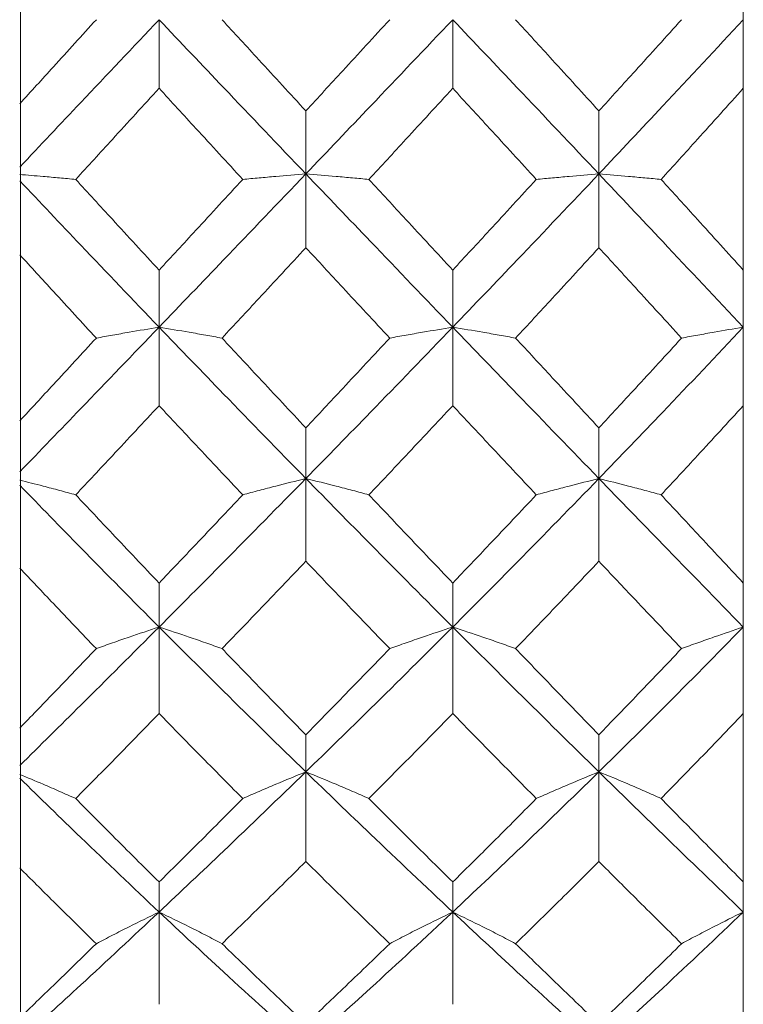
# Model space of a CAD drawing. Header units: inches. Extents: x 1.4 to 30, y 0.7 to 21.5.
# Tile 3 of 93: x 3.234 to 3.389, y 10.901 to 11.112. Entities that reach past the tile are written whole.
import ezdxf

# ---------------------------------------------------------------- set-up
doc = ezdxf.new("R2010")
doc.units = ezdxf.units.IN
doc.header["$MEASUREMENT"] = 0

msp = doc.modelspace()

# ---------------------------------------------------------------- linework, layer by layer
at = {"color": 7, "linetype": 'Continuous', "lineweight": 15}
for p, q in [((3.38925, 10.6747), (3.38925, 11.5497)), ((3.23389, 11.09416), (3.23389, 11.13026)), ((3.2637, 11.1122), (3.2637, 11.09745)), ((3.32681, 11.1122), (3.32681, 11.09745)), ((3.38925, 11.09745), (3.38925, 11.05837)), ((3.23389, 11.09104), (3.23389, 11.09416)), ((3.23389, 11.09114), (3.23389, 11.06165)), ((3.29524, 11.07905), (3.29524, 11.0926)), ((3.35821, 11.07905), (3.35821, 11.0926)), ((3.29524, 11.07905), (3.29524, 11.06319)), ((3.35821, 11.07905), (3.35821, 11.06319)), ((3.23389, 11.026), (3.23389, 11.06165)), ((3.2637, 11.04611), (3.2637, 11.05837)), ((3.32681, 11.04611), (3.32681, 11.05837)), ((3.2637, 11.04611), (3.2637, 11.02923)), ((3.32681, 11.04611), (3.32681, 11.02923)), ((3.38925, 11.02923), (3.38925, 10.99111)), ((3.23389, 11.02294), (3.23389, 11.026)), ((3.23389, 11.02304), (3.23389, 10.99429)), ((3.29524, 11.01357), (3.29524, 11.02447)), ((3.35821, 11.01357), (3.35821, 11.02447)), ((3.29524, 11.01357), (3.29524, 10.99578)), ((3.35821, 11.01357), (3.35821, 10.99578)), ((3.23389, 10.95996), (3.23389, 10.99429)), ((3.2637, 10.98164), (3.2637, 10.99111)), ((3.32681, 10.98164), (3.32681, 10.99111)), ((3.2637, 10.98164), (3.2637, 10.96305)), ((3.32681, 10.98164), (3.32681, 10.96305)), ((3.38925, 10.96305), (3.38925, 10.92684)), ((3.23389, 10.95704), (3.23389, 10.95996)), ((3.29524, 10.95052), (3.29524, 10.9585)), ((3.35821, 10.95052), (3.35821, 10.9585)), ((3.23389, 10.95714), (3.23389, 10.92984)), ((3.29524, 10.95052), (3.29524, 10.93124)), ((3.35821, 10.95052), (3.35821, 10.93124)), ((3.23389, 10.89768), (3.23389, 10.92984)), ((3.2637, 10.92039), (3.2637, 10.92684)), ((3.32681, 10.92039), (3.32681, 10.92684)), ((3.2637, 10.92039), (3.2637, 10.90055)), ((3.32681, 10.92039), (3.32681, 10.90055)), ((3.38925, 10.90055), (3.38925, 10.86712))]:
    msp.add_line(p, q, dxfattribs=at)
for points, knots in [([(3.2637, 11.1122), (3.25809, 11.10628), (3.24809, 11.09572), (3.23813, 11.08515), (3.23376, 11.08051)], [0, 0, 0, 0, 0.561157, 1, 1, 1, 1]), ([(3.25022, 11.1122), (3.24714, 11.10882), (3.24165, 11.1028), (3.23617, 11.09677), (3.23377, 11.09412)], [0, 0, 0, 0, 0.560705, 1, 1, 1, 1]), ([(3.29524, 11.07905), (3.28935, 11.08523), (3.27883, 11.09626), (3.26832, 11.10733), (3.2637, 11.1122)], [0, 0, 0, 0, 0.560487, 1, 1, 1, 1]), ([(3.29524, 11.0926), (3.29188, 11.09626), (3.28587, 11.10279), (3.27987, 11.10932), (3.27723, 11.1122)], [0, 0, 0, 0, 0.560181, 1, 1, 1, 1]), ([(3.31327, 11.1122), (3.3099, 11.10854), (3.30389, 11.102), (3.29789, 11.09547), (3.29524, 11.0926)], [0, 0, 0, 0, 0.559944, 1, 1, 1, 1]), ([(3.32681, 11.1122), (3.32092, 11.10601), (3.3104, 11.09494), (3.29988, 11.08391), (3.29524, 11.07905)], [0, 0, 0, 0, 0.559746, 1, 1, 1, 1]), ([(3.35821, 11.07905), (3.35237, 11.08523), (3.34192, 11.09628), (3.33143, 11.10733), (3.32681, 11.1122)], [0, 0, 0, 0, 0.559005, 1, 1, 1, 1]), ([(3.35821, 11.0926), (3.35488, 11.09626), (3.34892, 11.10279), (3.34295, 11.10932), (3.34032, 11.1122)], [0, 0, 0, 0, 0.559351, 1, 1, 1, 1]), ([(3.37598, 11.1122), (3.37267, 11.10854), (3.36676, 11.102), (3.36083, 11.09547), (3.35821, 11.0926)], [0, 0, 0, 0, 0.5591145, 1, 1, 1, 1]), ([(3.38925, 11.1122), (3.38349, 11.10601), (3.37317, 11.09492), (3.36279, 11.08391), (3.35821, 11.07905)], [0, 0, 0, 0, 0.558266, 1, 1, 1, 1]), ([(3.2637, 11.09745), (3.26035, 11.09379), (3.25438, 11.08727), (3.24842, 11.08074), (3.24579, 11.07787)], [0, 0, 0, 0, 0.560596, 1, 1, 1, 1]), ([(3.28169, 11.07787), (3.27833, 11.08153), (3.27233, 11.08804), (3.26634, 11.09458), (3.2637, 11.09745)], [0, 0, 0, 0, 0.56036, 1, 1, 1, 1]), ([(3.32681, 11.09745), (3.32345, 11.09379), (3.31745, 11.08726), (3.31145, 11.08074), (3.30881, 11.07787)], [0, 0, 0, 0, 0.559766, 1, 1, 1, 1]), ([(3.34476, 11.07787), (3.34142, 11.08152), (3.33544, 11.08805), (3.32945, 11.09457), (3.32681, 11.09745)], [0, 0, 0, 0, 0.559529, 1, 1, 1, 1]), ([(3.38925, 11.09745), (3.38597, 11.09379), (3.38009, 11.08725), (3.37419, 11.08074), (3.37159, 11.07787)], [0, 0, 0, 0, 0.558937, 1, 1, 1, 1]), ([(3.24579, 11.07787), (3.24463, 11.07798), (3.24231, 11.07819), (3.23831, 11.07855), (3.23542, 11.07879), (3.23375, 11.07894)], [0, 0, 0, 0, 0.295125, 0.59025, 1, 1, 1, 1]), ([(3.2637, 11.05837), (3.26035, 11.062), (3.25438, 11.06849), (3.24842, 11.07501), (3.24579, 11.07787)], [0, 0, 0, 0, 0.560596, 1, 1, 1, 1]), ([(3.29524, 11.07905), (3.28935, 11.07288), (3.27883, 11.06187), (3.26832, 11.05092), (3.2637, 11.04611)], [0, 0, 0, 0, 0.560487, 1, 1, 1, 1]), ([(3.28169, 11.07787), (3.27833, 11.07423), (3.27233, 11.06772), (3.26634, 11.06122), (3.2637, 11.05837)], [0, 0, 0, 0, 0.56036, 1, 1, 1, 1]), ([(3.28169, 11.07787), (3.28285, 11.07798), (3.28519, 11.07819), (3.28968, 11.07859), (3.29307, 11.07887), (3.29524, 11.07905)], [0, 0, 0, 0, 0.264562, 0.529124, 1, 1, 1, 1]), ([(3.30881, 11.07787), (3.30764, 11.07798), (3.3053, 11.07819), (3.30081, 11.07859), (3.29742, 11.07887), (3.29524, 11.07905)], [0, 0, 0, 0, 0.264517, 0.529035, 1, 1, 1, 1]), ([(3.32681, 11.04611), (3.32092, 11.05224), (3.3104, 11.06318), (3.29988, 11.0742), (3.29524, 11.07905)], [0, 0, 0, 0, 0.559746, 1, 1, 1, 1]), ([(3.32681, 11.05837), (3.32345, 11.062), (3.31745, 11.0685), (3.31145, 11.07501), (3.30881, 11.07787)], [0, 0, 0, 0, 0.559766, 1, 1, 1, 1]), ([(3.35821, 11.07905), (3.35237, 11.07288), (3.34192, 11.06185), (3.33143, 11.05092), (3.32681, 11.04611)], [0, 0, 0, 0, 0.559005, 1, 1, 1, 1]), ([(3.34476, 11.07787), (3.34142, 11.07423), (3.33544, 11.06771), (3.32945, 11.06123), (3.32681, 11.05837)], [0, 0, 0, 0, 0.559529, 1, 1, 1, 1]), ([(3.34476, 11.07787), (3.34592, 11.07798), (3.34825, 11.07819), (3.35271, 11.07859), (3.35607, 11.07887), (3.35821, 11.07905)], [0, 0, 0, 0, 0.265507, 0.531014, 1, 1, 1, 1]), ([(3.37159, 11.07787), (3.37044, 11.07798), (3.36812, 11.07819), (3.36369, 11.07859), (3.36034, 11.07887), (3.35821, 11.07905)], [0, 0, 0, 0, 0.266089, 0.532178, 1, 1, 1, 1]), ([(3.38925, 11.04611), (3.38349, 11.05223), (3.37317, 11.0632), (3.36279, 11.0742), (3.35821, 11.07905)], [0, 0, 0, 0, 0.558266, 1, 1, 1, 1]), ([(3.38925, 11.05837), (3.38597, 11.062), (3.38009, 11.0685), (3.37419, 11.07501), (3.37159, 11.07787)], [0, 0, 0, 0, 0.558937, 1, 1, 1, 1]), ([(3.2637, 11.04611), (3.25809, 11.05197), (3.24809, 11.06241), (3.23813, 11.07296), (3.23376, 11.07759)], [0, 0, 0, 0, 0.561157, 1, 1, 1, 1]), ([(3.29524, 11.06319), (3.29188, 11.05955), (3.28587, 11.05306), (3.27987, 11.0466), (3.27723, 11.04376)], [0, 0, 0, 0, 0.560181, 1, 1, 1, 1]), ([(3.31327, 11.04376), (3.3099, 11.04738), (3.30389, 11.05384), (3.29789, 11.06033), (3.29524, 11.06319)], [0, 0, 0, 0, 0.559944, 1, 1, 1, 1]), ([(3.35821, 11.06319), (3.35488, 11.05955), (3.34892, 11.05306), (3.34295, 11.0466), (3.34032, 11.04376)], [0, 0, 0, 0, 0.559351, 1, 1, 1, 1]), ([(3.37598, 11.04376), (3.37267, 11.04738), (3.36676, 11.05385), (3.36083, 11.06033), (3.35821, 11.06319)], [0, 0, 0, 0, 0.5591145, 1, 1, 1, 1]), ([(3.25022, 11.04376), (3.24714, 11.0471), (3.24165, 11.05305), (3.23617, 11.05904), (3.23377, 11.06168)], [0, 0, 0, 0, 0.560705, 1, 1, 1, 1]), ([(3.2637, 11.04611), (3.25809, 11.04027), (3.24809, 11.02986), (3.23813, 11.01953), (3.23376, 11.015)], [0, 0, 0, 0, 0.561157, 1, 1, 1, 1]), ([(3.25022, 11.04376), (3.25138, 11.04397), (3.25371, 11.04439), (3.25817, 11.04518), (3.26155, 11.04575), (3.2637, 11.04611)], [0, 0, 0, 0, 0.265191, 0.530381, 1, 1, 1, 1]), ([(3.27723, 11.04376), (3.27606, 11.04397), (3.27373, 11.04439), (3.26925, 11.04518), (3.26587, 11.04574), (3.2637, 11.04611)], [0, 0, 0, 0, 0.264833, 0.529665, 1, 1, 1, 1]), ([(3.29524, 11.01357), (3.28935, 11.01961), (3.27883, 11.03039), (3.26832, 11.04131), (3.2637, 11.04611)], [0, 0, 0, 0, 0.560487, 1, 1, 1, 1]), ([(3.32681, 11.04611), (3.32092, 11.04), (3.3104, 11.02909), (3.29988, 11.01831), (3.29524, 11.01357)], [0, 0, 0, 0, 0.5597461, 1, 1, 1, 1]), ([(3.31327, 11.04376), (3.31443, 11.04397), (3.31677, 11.04439), (3.32125, 11.04518), (3.32464, 11.04574), (3.32681, 11.04611)], [0, 0, 0, 0, 0.264668, 0.529335, 1, 1, 1, 1]), ([(3.34032, 11.04376), (3.33916, 11.04397), (3.33683, 11.04439), (3.33235, 11.04518), (3.32897, 11.04575), (3.32681, 11.04611)], [0, 0, 0, 0, 0.264936, 0.529872, 1, 1, 1, 1]), ([(3.35821, 11.01357), (3.35237, 11.01961), (3.34192, 11.03041), (3.33143, 11.0413), (3.32681, 11.04611)], [0, 0, 0, 0, 0.559005, 1, 1, 1, 1]), ([(3.38925, 11.04611), (3.38349, 11.04), (3.37317, 11.02907), (3.36279, 11.01832), (3.35821, 11.01357)], [0, 0, 0, 0, 0.558266, 1, 1, 1, 1]), ([(3.37598, 11.04376), (3.37713, 11.04397), (3.37944, 11.0444), (3.38384, 11.04518), (3.38715, 11.04575), (3.38925, 11.04611)], [0, 0, 0, 0, 0.267081, 0.534161, 1, 1, 1, 1]), ([(3.25022, 11.04376), (3.24714, 11.04043), (3.24165, 11.03448), (3.23617, 11.02856), (3.23377, 11.02596)], [0, 0, 0, 0, 0.5607053, 1, 1, 1, 1]), ([(3.29524, 11.02447), (3.29188, 11.02806), (3.28587, 11.03447), (3.27987, 11.04092), (3.27723, 11.04376)], [0, 0, 0, 0, 0.5601813, 1, 1, 1, 1]), ([(3.31327, 11.04376), (3.3099, 11.04015), (3.30389, 11.0337), (3.29789, 11.02729), (3.29524, 11.02447)], [0, 0, 0, 0, 0.5599442, 1, 1, 1, 1]), ([(3.35821, 11.02447), (3.35488, 11.02806), (3.34892, 11.03448), (3.34295, 11.04092), (3.34032, 11.04376)], [0, 0, 0, 0, 0.559351, 1, 1, 1, 1]), ([(3.37598, 11.04376), (3.37267, 11.04015), (3.36676, 11.03369), (3.36083, 11.02729), (3.35821, 11.02447)], [0, 0, 0, 0, 0.559115, 1, 1, 1, 1]), ([(3.2637, 11.02923), (3.26035, 11.02564), (3.25438, 11.01923), (3.24842, 11.01287), (3.24579, 11.01007)], [0, 0, 0, 0, 0.560596, 1, 1, 1, 1]), ([(3.28169, 11.01007), (3.27833, 11.01363), (3.27233, 11.01999), (3.26634, 11.02641), (3.2637, 11.02923)], [0, 0, 0, 0, 0.56036, 1, 1, 1, 1]), ([(3.32681, 11.02923), (3.32345, 11.02564), (3.31745, 11.01923), (3.31145, 11.01287), (3.30881, 11.01007)], [0, 0, 0, 0, 0.559766, 1, 1, 1, 1]), ([(3.34476, 11.01007), (3.34142, 11.01363), (3.33544, 11.02), (3.32945, 11.02641), (3.32681, 11.02923)], [0, 0, 0, 0, 0.559529, 1, 1, 1, 1]), ([(3.38925, 11.02923), (3.38597, 11.02564), (3.38009, 11.01922), (3.37419, 11.01287), (3.37159, 11.01007)], [0, 0, 0, 0, 0.558937, 1, 1, 1, 1]), ([(3.24579, 11.01007), (3.24463, 11.01038), (3.24231, 11.01102), (3.23831, 11.01207), (3.23542, 11.0128), (3.23375, 11.01323)], [0, 0, 0, 0, 0.295125, 0.59025, 1, 1, 1, 1]), ([(3.29524, 11.01357), (3.28935, 11.00756), (3.27883, 10.99684), (3.26832, 10.98628), (3.2637, 10.98164)], [0, 0, 0, 0, 0.560487, 1, 1, 1, 1]), ([(3.28169, 11.01007), (3.28285, 11.01038), (3.28519, 11.01101), (3.28968, 11.01219), (3.29307, 11.01303), (3.29524, 11.01357)], [0, 0, 0, 0, 0.264562, 0.529124, 1, 1, 1, 1]), ([(3.30881, 11.01007), (3.30764, 11.01038), (3.3053, 11.01101), (3.30081, 11.01218), (3.29742, 11.01303), (3.29524, 11.01357)], [0, 0, 0, 0, 0.264517, 0.529035, 1, 1, 1, 1]), ([(3.32681, 10.98164), (3.32092, 10.98755), (3.3104, 10.99812), (3.29988, 11.00885), (3.29524, 11.01357)], [0, 0, 0, 0, 0.5597461, 1, 1, 1, 1]), ([(3.35821, 11.01357), (3.35237, 11.00756), (3.34192, 10.99682), (3.33143, 10.98629), (3.32681, 10.98164)], [0, 0, 0, 0, 0.559005, 1, 1, 1, 1]), ([(3.34476, 11.01007), (3.34592, 11.01038), (3.34825, 11.01101), (3.35271, 11.01219), (3.35607, 11.01303), (3.35821, 11.01357)], [0, 0, 0, 0, 0.265507, 0.531014, 1, 1, 1, 1]), ([(3.37159, 11.01007), (3.37044, 11.01038), (3.36812, 11.01102), (3.36369, 11.01219), (3.36034, 11.01303), (3.35821, 11.01357)], [0, 0, 0, 0, 0.266089, 0.532178, 1, 1, 1, 1]), ([(3.38925, 10.98164), (3.38349, 10.98755), (3.37317, 10.99813), (3.36279, 11.00884), (3.35821, 11.01357)], [0, 0, 0, 0, 0.558266, 1, 1, 1, 1]), ([(3.2637, 10.98164), (3.25809, 10.98729), (3.24809, 10.99737), (3.23813, 11.00764), (3.23376, 11.01214)], [0, 0, 0, 0, 0.561157, 1, 1, 1, 1]), ([(3.2637, 10.99111), (3.26035, 10.99464), (3.25438, 11.00092), (3.24842, 11.00728), (3.24579, 11.01007)], [0, 0, 0, 0, 0.560596, 1, 1, 1, 1]), ([(3.28169, 11.01007), (3.27833, 11.00651), (3.27233, 11.00017), (3.26634, 10.99388), (3.2637, 10.99111)], [0, 0, 0, 0, 0.56036, 1, 1, 1, 1]), ([(3.32681, 10.99111), (3.32345, 10.99463), (3.31745, 11.00093), (3.31145, 11.00727), (3.30881, 11.01007)], [0, 0, 0, 0, 0.559766, 1, 1, 1, 1]), ([(3.34476, 11.01007), (3.34142, 11.00651), (3.33544, 11.00016), (3.32945, 10.99388), (3.32681, 10.99111)], [0, 0, 0, 0, 0.559529, 1, 1, 1, 1]), ([(3.38925, 10.99111), (3.38597, 10.99463), (3.38009, 11.00093), (3.37419, 11.00727), (3.37159, 11.01007)], [0, 0, 0, 0, 0.558937, 1, 1, 1, 1]), ([(3.29524, 10.99578), (3.29188, 10.99226), (3.28587, 10.98597), (3.27987, 10.97974), (3.27723, 10.97701)], [0, 0, 0, 0, 0.560181, 1, 1, 1, 1]), ([(3.31327, 10.97701), (3.3099, 10.98049), (3.30389, 10.98672), (3.29789, 10.99301), (3.29524, 10.99578)], [0, 0, 0, 0, 0.559944, 1, 1, 1, 1]), ([(3.35821, 10.99578), (3.35488, 10.99226), (3.34892, 10.98597), (3.34295, 10.97975), (3.34032, 10.97701)], [0, 0, 0, 0, 0.559351, 1, 1, 1, 1]), ([(3.37598, 10.97701), (3.37267, 10.98049), (3.36676, 10.98673), (3.36083, 10.99301), (3.35821, 10.99578)], [0, 0, 0, 0, 0.559115, 1, 1, 1, 1]), ([(3.25022, 10.97701), (3.24714, 10.98022), (3.24165, 10.98596), (3.23617, 10.99177), (3.23377, 10.99432)], [0, 0, 0, 0, 0.560705, 1, 1, 1, 1]), ([(3.2637, 10.98164), (3.25809, 10.97603), (3.24809, 10.96602), (3.23813, 10.95619), (3.23376, 10.95187)], [0, 0, 0, 0, 0.561157, 1, 1, 1, 1]), ([(3.25022, 10.97701), (3.25138, 10.97742), (3.25371, 10.97826), (3.25817, 10.97981), (3.26155, 10.98093), (3.2637, 10.98164)], [0, 0, 0, 0, 0.265191, 0.530381, 1, 1, 1, 1]), ([(3.27723, 10.97701), (3.27606, 10.97742), (3.27373, 10.97826), (3.26925, 10.97981), (3.26587, 10.98093), (3.2637, 10.98164)], [0, 0, 0, 0, 0.264833, 0.529665, 1, 1, 1, 1]), ([(3.29524, 10.95052), (3.28935, 10.95627), (3.27883, 10.96653), (3.26832, 10.97703), (3.2637, 10.98164)], [0, 0, 0, 0, 0.560487, 1, 1, 1, 1]), ([(3.32681, 10.98164), (3.32092, 10.97577), (3.3104, 10.96528), (3.29988, 10.95503), (3.29524, 10.95052)], [0, 0, 0, 0, 0.559746, 1, 1, 1, 1]), ([(3.31327, 10.97701), (3.31443, 10.97742), (3.31677, 10.97825), (3.32125, 10.97981), (3.32464, 10.98093), (3.32681, 10.98164)], [0, 0, 0, 0, 0.264668, 0.529335, 1, 1, 1, 1]), ([(3.34032, 10.97701), (3.33916, 10.97742), (3.33683, 10.97826), (3.33235, 10.97981), (3.32897, 10.98093), (3.32681, 10.98164)], [0, 0, 0, 0, 0.264936, 0.529872, 1, 1, 1, 1]), ([(3.35821, 10.95052), (3.35237, 10.95626), (3.34192, 10.96655), (3.33143, 10.97702), (3.32681, 10.98164)], [0, 0, 0, 0, 0.559005, 1, 1, 1, 1]), ([(3.38925, 10.98164), (3.38349, 10.97577), (3.37317, 10.96526), (3.36279, 10.95503), (3.35821, 10.95052)], [0, 0, 0, 0, 0.5582656, 1, 1, 1, 1]), ([(3.37598, 10.97701), (3.37713, 10.97742), (3.37944, 10.97826), (3.38384, 10.97982), (3.38715, 10.98093), (3.38925, 10.98164)], [0, 0, 0, 0, 0.267081, 0.534161, 1, 1, 1, 1]), ([(3.25022, 10.97701), (3.24714, 10.9738), (3.24165, 10.96808), (3.23617, 10.96241), (3.23377, 10.95992)], [0, 0, 0, 0, 0.560705, 1, 1, 1, 1]), ([(3.29524, 10.9585), (3.29188, 10.96193), (3.28587, 10.96807), (3.27987, 10.97427), (3.27723, 10.97701)], [0, 0, 0, 0, 0.560181, 1, 1, 1, 1]), ([(3.31327, 10.97701), (3.3099, 10.97353), (3.30389, 10.96733), (3.29789, 10.9612), (3.29524, 10.9585)], [0, 0, 0, 0, 0.559944, 1, 1, 1, 1]), ([(3.35821, 10.9585), (3.35488, 10.96193), (3.34892, 10.96807), (3.34295, 10.97427), (3.34032, 10.97701)], [0, 0, 0, 0, 0.5593508, 1, 1, 1, 1]), ([(3.37598, 10.97701), (3.37267, 10.97353), (3.36676, 10.96732), (3.36083, 10.9612), (3.35821, 10.9585)], [0, 0, 0, 0, 0.559115, 1, 1, 1, 1]), ([(3.2637, 10.96305), (3.26035, 10.95962), (3.25438, 10.95349), (3.24842, 10.94744), (3.24579, 10.94478)], [0, 0, 0, 0, 0.560596, 1, 1, 1, 1]), ([(3.28169, 10.94478), (3.27833, 10.94817), (3.27233, 10.95422), (3.26634, 10.96035), (3.2637, 10.96305)], [0, 0, 0, 0, 0.56036, 1, 1, 1, 1]), ([(3.32681, 10.96305), (3.32345, 10.95962), (3.31745, 10.95349), (3.31145, 10.94744), (3.30881, 10.94478)], [0, 0, 0, 0, 0.559766, 1, 1, 1, 1]), ([(3.34476, 10.94478), (3.34142, 10.94817), (3.33544, 10.95422), (3.32945, 10.96035), (3.32681, 10.96305)], [0, 0, 0, 0, 0.559529, 1, 1, 1, 1]), ([(3.38925, 10.96305), (3.38597, 10.95962), (3.38009, 10.95348), (3.37419, 10.94744), (3.37159, 10.94478)], [0, 0, 0, 0, 0.558937, 1, 1, 1, 1]), ([(3.24579, 10.94478), (3.24463, 10.94529), (3.24231, 10.94633), (3.23831, 10.94806), (3.23542, 10.94926), (3.23375, 10.94996)], [0, 0, 0, 0, 0.295125, 0.59025, 1, 1, 1, 1]), ([(3.2637, 10.92039), (3.25809, 10.9257), (3.24809, 10.93515), (3.23813, 10.94489), (3.23376, 10.94916)], [0, 0, 0, 0, 0.561157, 1, 1, 1, 1]), ([(3.29524, 10.95052), (3.28935, 10.94482), (3.27883, 10.93465), (3.26832, 10.92474), (3.2637, 10.92039)], [0, 0, 0, 0, 0.560487, 1, 1, 1, 1]), ([(3.28169, 10.94478), (3.28285, 10.94529), (3.28519, 10.94632), (3.28968, 10.94825), (3.29307, 10.94963), (3.29524, 10.95052)], [0, 0, 0, 0, 0.264562, 0.529124, 1, 1, 1, 1]), ([(3.30881, 10.94478), (3.30764, 10.94529), (3.3053, 10.94632), (3.30081, 10.94825), (3.29742, 10.94963), (3.29524, 10.95052)], [0, 0, 0, 0, 0.264517, 0.529035, 1, 1, 1, 1]), ([(3.32681, 10.92039), (3.32092, 10.92594), (3.3104, 10.93585), (3.29988, 10.94603), (3.29524, 10.95052)], [0, 0, 0, 0, 0.559746, 1, 1, 1, 1]), ([(3.35821, 10.95052), (3.35237, 10.94482), (3.34192, 10.93463), (3.33143, 10.92475), (3.32681, 10.92039)], [0, 0, 0, 0, 0.559005, 1, 1, 1, 1]), ([(3.34476, 10.94478), (3.34592, 10.94529), (3.34825, 10.94633), (3.35271, 10.94825), (3.35607, 10.94963), (3.35821, 10.95052)], [0, 0, 0, 0, 0.265507, 0.531014, 1, 1, 1, 1]), ([(3.37159, 10.94478), (3.37044, 10.9453), (3.36812, 10.94633), (3.36369, 10.94826), (3.36034, 10.94964), (3.35821, 10.95052)], [0, 0, 0, 0, 0.266089, 0.532178, 1, 1, 1, 1]), ([(3.38925, 10.92039), (3.38349, 10.92594), (3.37317, 10.93587), (3.36279, 10.94603), (3.35821, 10.95052)], [0, 0, 0, 0, 0.558266, 1, 1, 1, 1]), ([(3.2637, 10.92684), (3.26035, 10.93016), (3.25438, 10.93609), (3.24842, 10.94213), (3.24579, 10.94478)], [0, 0, 0, 0, 0.560596, 1, 1, 1, 1]), ([(3.28169, 10.94478), (3.27833, 10.9414), (3.27233, 10.93538), (3.26634, 10.92945), (3.2637, 10.92684)], [0, 0, 0, 0, 0.56036, 1, 1, 1, 1]), ([(3.32681, 10.92684), (3.32345, 10.93016), (3.31745, 10.9361), (3.31145, 10.94212), (3.30881, 10.94478)], [0, 0, 0, 0, 0.559766, 1, 1, 1, 1]), ([(3.34476, 10.94478), (3.34142, 10.9414), (3.33544, 10.93538), (3.32945, 10.92945), (3.32681, 10.92684)], [0, 0, 0, 0, 0.559529, 1, 1, 1, 1]), ([(3.38925, 10.92684), (3.38597, 10.93016), (3.38009, 10.93611), (3.37419, 10.94212), (3.37159, 10.94478)], [0, 0, 0, 0, 0.558937, 1, 1, 1, 1]), ([(3.25022, 10.91358), (3.24714, 10.9166), (3.24165, 10.92198), (3.23617, 10.92745), (3.23377, 10.92986)], [0, 0, 0, 0, 0.560705, 1, 1, 1, 1]), ([(3.29524, 10.93124), (3.29188, 10.92792), (3.28587, 10.92199), (3.27987, 10.91615), (3.27723, 10.91358)], [0, 0, 0, 0, 0.5601813, 1, 1, 1, 1]), ([(3.31327, 10.91358), (3.3099, 10.91685), (3.30389, 10.92269), (3.29789, 10.92863), (3.29524, 10.93124)], [0, 0, 0, 0, 0.559944, 1, 1, 1, 1]), ([(3.35821, 10.93124), (3.35488, 10.92792), (3.34892, 10.92198), (3.34295, 10.91615), (3.34032, 10.91358)], [0, 0, 0, 0, 0.559351, 1, 1, 1, 1]), ([(3.37598, 10.91358), (3.37267, 10.91685), (3.36676, 10.9227), (3.36083, 10.92863), (3.35821, 10.93124)], [0, 0, 0, 0, 0.559115, 1, 1, 1, 1]), ([(3.2637, 10.92039), (3.25809, 10.91514), (3.24809, 10.90578), (3.23813, 10.89669), (3.23376, 10.8927)], [0, 0, 0, 0, 0.561157, 1, 1, 1, 1]), ([(3.25022, 10.91358), (3.25138, 10.91419), (3.25371, 10.91542), (3.25817, 10.9177), (3.26155, 10.91934), (3.2637, 10.92039)], [0, 0, 0, 0, 0.265191, 0.530381, 1, 1, 1, 1]), ([(3.27723, 10.91358), (3.27606, 10.91419), (3.27373, 10.91542), (3.26925, 10.9177), (3.26587, 10.91934), (3.2637, 10.92039)], [0, 0, 0, 0, 0.264833, 0.529665, 1, 1, 1, 1]), ([(3.29524, 10.89144), (3.28935, 10.89676), (3.27883, 10.90625), (3.26832, 10.91607), (3.2637, 10.92039)], [0, 0, 0, 0, 0.560487, 1, 1, 1, 1]), ([(3.32681, 10.92039), (3.32092, 10.9149), (3.3104, 10.9051), (3.29988, 10.89562), (3.29524, 10.89144)], [0, 0, 0, 0, 0.559746, 1, 1, 1, 1]), ([(3.31327, 10.91358), (3.31443, 10.91419), (3.31677, 10.91542), (3.32125, 10.9177), (3.32464, 10.91934), (3.32681, 10.92039)], [0, 0, 0, 0, 0.264668, 0.529335, 1, 1, 1, 1]), ([(3.34032, 10.91358), (3.33916, 10.91419), (3.33683, 10.91542), (3.33235, 10.9177), (3.32897, 10.91934), (3.32681, 10.92039)], [0, 0, 0, 0, 0.264936, 0.529872, 1, 1, 1, 1]), ([(3.35821, 10.89144), (3.35237, 10.89676), (3.34192, 10.90627), (3.33143, 10.91607), (3.32681, 10.92039)], [0, 0, 0, 0, 0.559005, 1, 1, 1, 1]), ([(3.38925, 10.92039), (3.38349, 10.9149), (3.37317, 10.90508), (3.36279, 10.89562), (3.35821, 10.89144)], [0, 0, 0, 0, 0.558266, 1, 1, 1, 1]), ([(3.37598, 10.91358), (3.37713, 10.9142), (3.37944, 10.91543), (3.38384, 10.91771), (3.38715, 10.91935), (3.38925, 10.92039)], [0, 0, 0, 0, 0.267081, 0.534161, 1, 1, 1, 1]), ([(3.25022, 10.91358), (3.24714, 10.91058), (3.24165, 10.90523), (3.23617, 10.89996), (3.23377, 10.89764)], [0, 0, 0, 0, 0.560705, 1, 1, 1, 1]), ([(3.29524, 10.89631), (3.29188, 10.89951), (3.28587, 10.90521), (3.27987, 10.91102), (3.27723, 10.91358)], [0, 0, 0, 0, 0.5601813, 1, 1, 1, 1]), ([(3.31327, 10.91358), (3.3099, 10.91033), (3.30389, 10.90452), (3.29789, 10.89882), (3.29524, 10.89631)], [0, 0, 0, 0, 0.559944, 1, 1, 1, 1]), ([(3.35821, 10.89631), (3.35488, 10.89951), (3.34892, 10.90522), (3.34295, 10.91102), (3.34032, 10.91358)], [0, 0, 0, 0, 0.559351, 1, 1, 1, 1]), ([(3.37598, 10.91358), (3.37267, 10.91033), (3.36676, 10.90452), (3.36083, 10.89882), (3.35821, 10.89631)], [0, 0, 0, 0, 0.559115, 1, 1, 1, 1])]:
    msp.add_open_spline(points, degree=3, knots=knots, dxfattribs=at)

doc.saveas('drawing.dxf')
